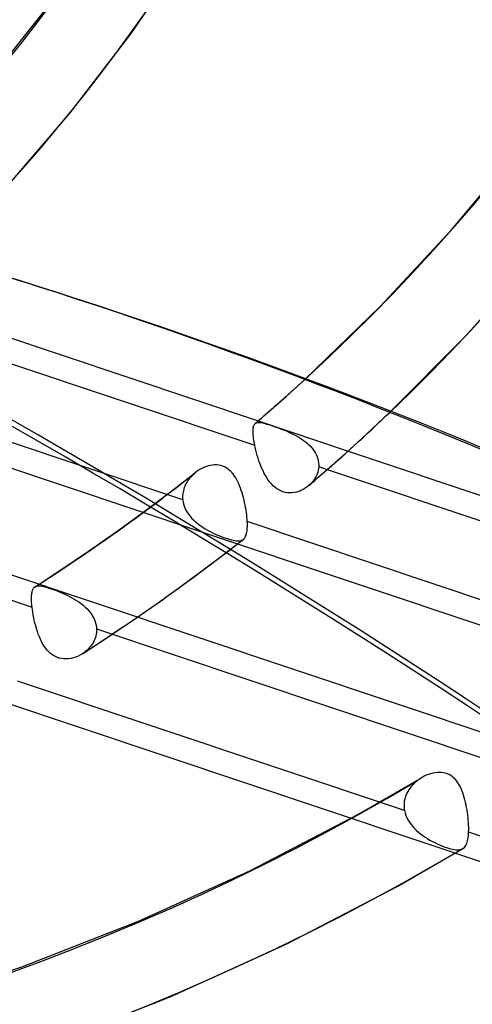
# Model space of a CAD drawing. Header units: millimetres. Extents: x -261 to 249, y -324 to 318.
# Tile 55 of 89: x 72 to 85, y -76 to -48. Entities that reach past the tile are written whole.
import ezdxf

# ---------------------------------------------------------------- set-up
doc = ezdxf.new("R2010")
doc.units = ezdxf.units.MM
doc.layers.add('MAIN-1', color=7, linetype='Continuous')
doc.layers.add('MAIN-2', color=7, linetype='Continuous')

msp = doc.modelspace()

# ---------------------------------------------------------------- linework, layer by layer
at = {"layer": 'MAIN-1'}
for p, q in [((68.679, -56.185), (78.672, -59.528)), ((68.116, -56.699), (78.577, -60.198)), ((79.585, -58.725), (79.772, -58.556)), ((79.772, -58.556), (79.958, -58.387)), ((79.398, -58.893), (79.585, -58.725)), ((79.021, -59.226), (79.209, -59.06)), ((79.209, -59.06), (79.398, -58.893)), ((78.792, -59.425), (78.832, -59.39)), ((78.831, -59.391), (79.021, -59.226)), ((81.974, -59.599), (82.299, -59.291)), ((78.546, -59.677), (78.552, -59.657)), ((78.552, -59.657), (78.56, -59.639)), ((78.56, -59.639), (78.569, -59.623)), ((78.569, -59.623), (78.579, -59.609)), ((78.579, -59.609), (78.591, -59.597)), ((78.591, -59.597), (78.591, -59.597)), ((78.591, -59.597), (78.591, -59.597)), ((78.591, -59.597), (78.591, -59.597)), ((78.591, -59.597), (78.591, -59.597)), ((78.591, -59.597), (78.592, -59.597)), ((78.592, -59.596), (78.632, -59.562)), ((78.592, -59.597), (78.592, -59.597)), ((78.632, -59.562), (78.672, -59.528)), ((78.672, -59.528), (78.712, -59.493)), ((78.712, -59.493), (78.752, -59.459)), ((78.752, -59.459), (78.792, -59.425)), ((81.646, -59.904), (81.974, -59.599)), ((78.53, -59.814), (78.531, -59.782)), ((78.531, -59.848), (78.53, -59.814)), ((78.531, -59.782), (78.533, -59.752)), ((78.532, -59.885), (78.531, -59.848)), ((78.535, -59.924), (78.532, -59.885)), ((78.533, -59.752), (78.536, -59.725)), ((78.539, -59.965), (78.535, -59.924)), ((78.536, -59.725), (78.54, -59.7)), ((78.54, -59.7), (78.546, -59.677)), ((81.316, -60.207), (81.646, -59.904)), ((78.545, -60.008), (78.539, -59.965)), ((78.551, -60.054), (78.545, -60.008)), ((78.559, -60.1), (78.551, -60.054)), ((78.567, -60.148), (78.559, -60.1)), ((78.577, -60.198), (78.567, -60.148)), ((78.592, -60.267), (78.577, -60.198)), ((80.983, -60.507), (81.316, -60.207)), ((78.609, -60.337), (78.592, -60.267)), ((78.628, -60.409), (78.609, -60.337)), ((78.648, -60.481), (78.628, -60.409)), ((78.671, -60.553), (78.648, -60.481)), ((81.15, -60.357), (91.118, -63.691)), ((78.695, -60.625), (78.671, -60.553)), ((78.721, -60.697), (78.695, -60.625)), ((78.748, -60.768), (78.721, -60.697)), ((80.648, -60.804), (80.983, -60.507)), ((78.777, -60.838), (78.748, -60.768)), ((78.809, -60.906), (78.777, -60.838)), ((78.842, -60.972), (78.809, -60.906)), ((78.876, -61.036), (78.842, -60.972)), ((80.311, -61.098), (80.648, -60.804)), ((80.577, -60.867), (91.009, -64.356)), ((78.913, -61.098), (78.876, -61.036)), ((78.952, -61.156), (78.913, -61.098)), ((78.993, -61.212), (78.952, -61.156)), ((79.037, -61.264), (78.993, -61.212)), ((79.083, -61.313), (79.037, -61.264)), ((80.068, -61.307), (80.109, -61.273)), ((80.109, -61.273), (80.149, -61.238)), ((80.149, -61.238), (80.19, -61.203)), ((80.19, -61.203), (80.23, -61.169)), ((80.23, -61.169), (80.27, -61.134)), ((80.27, -61.134), (80.31, -61.099)), ((79.132, -61.357), (79.083, -61.313)), ((79.184, -61.396), (79.132, -61.357)), ((79.238, -61.43), (79.184, -61.396)), ((79.294, -61.458), (79.238, -61.43)), ((79.353, -61.48), (79.294, -61.458)), ((79.414, -61.497), (79.353, -61.48)), ((79.476, -61.507), (79.414, -61.497)), ((79.539, -61.511), (79.476, -61.507)), ((79.602, -61.509), (79.539, -61.511)), ((79.665, -61.501), (79.602, -61.509)), ((79.727, -61.487), (79.665, -61.501)), ((79.789, -61.469), (79.727, -61.487)), ((79.849, -61.445), (79.789, -61.469)), ((79.908, -61.417), (79.849, -61.445)), ((79.964, -61.384), (79.908, -61.417)), ((80.018, -61.348), (79.964, -61.384)), ((80.068, -61.307), (80.018, -61.348)), ((80.069, -61.307), (80.068, -61.307)), ((80.069, -61.307), (80.069, -61.307)), ((80.069, -61.307), (80.069, -61.307)), ((80.069, -61.307), (80.069, -61.307)), ((80.069, -61.307), (80.069, -61.307)), ((80.069, -61.307), (80.069, -61.307)), ((77.108, -62.579), (102.425, -71.048)), ((78.072, -62.939), (78.105, -62.913)), ((77.908, -63.066), (77.94, -63.041)), ((77.94, -63.041), (77.973, -63.015)), ((77.973, -63.015), (78.006, -62.99)), ((78.006, -62.99), (78.039, -62.964)), ((78.039, -62.964), (78.072, -62.939)), ((73.837, -65.937), (73.831, -65.941)), ((73.842, -65.934), (73.837, -65.937)), ((73.847, -65.93), (73.842, -65.934)), ((73.853, -65.926), (73.847, -65.93)), ((73.858, -65.923), (73.853, -65.926)), ((73.863, -65.919), (73.858, -65.923))]:
    msp.add_line(p, q, dxfattribs=at)
for centre, major_axis, ratio, start_param, end_param in [((-0.5, -0.433), (159.408, -184.069), 0.75, 0.713724, 3.511855), ((-8.75, -7.578), (-148.606, 171.596), 0.75, -2.427868, -0.857072), ((-50, -43.301), (-148.606, 171.596), 0.75, -3.141592, -0.857072), ((-50, -43.301), (147.952, -170.84), 0.75, 0, 2.284521), ((1.028, -279.702), (71.431, 223.923), 0.807621, 0, 0.119872), ((1.589, -279.881), (71.431, 223.923), 0.807621, 0.001553, 0.119872), ((-46.209, -259.91), (-234.823, -10.099), 0.985418, -2.557401, -2.083814), ((-46.202, -260.08), (234.823, 10.099), 0.985418, 0.584375, 1.057779), ((1.028, -279.702), (71.431, 223.923), 0.807621, -0.42766, 0), ((15.652, 13.555), (63.175, -72.949), 0.75, -0.004319, 0.000053), ((15.652, 13.555), (-64.655, 74.657), 0.75, -3.141526, -3.105266)]:
    msp.add_ellipse(centre, major_axis=major_axis, ratio=ratio, start_param=start_param, end_param=end_param, dxfattribs=at)
at = {"layer": 'MAIN-2'}
for p, q in [((75.172, -48.853), (76.849, -46.398)), ((70.946, -50.549), (73.383, -47.471)), ((73.492, -51.042), (75.172, -48.853)), ((71.747, -53.077), (73.492, -51.042)), ((84.008, -54.253), (85.888, -51.999)), ((82.034, -56.379), (84.008, -54.253)), ((84.368, -57.213), (86.338, -55.015)), ((72.459, -55.779), (73.021, -55.958)), ((79.958, -58.387), (82.034, -56.379)), ((82.299, -59.291), (84.368, -57.213)), ((76.593, -61.705), (65.948, -58.145)), ((65.596, -58.729), (77.108, -62.579)), ((78.592, -59.597), (78.607, -59.586)), ((78.607, -59.586), (78.624, -59.577)), ((78.624, -59.577), (78.643, -59.571)), ((78.643, -59.571), (78.663, -59.568)), ((78.663, -59.568), (78.686, -59.567)), ((78.672, -59.528), (81.15, -60.357)), ((78.686, -59.567), (78.71, -59.568)), ((78.71, -59.568), (78.737, -59.571)), ((78.737, -59.571), (78.766, -59.576)), ((78.766, -59.576), (78.797, -59.583)), ((78.797, -59.583), (78.83, -59.591)), ((78.83, -59.591), (78.867, -59.601)), ((78.867, -59.601), (78.906, -59.613)), ((78.906, -59.613), (78.948, -59.626)), ((78.948, -59.626), (78.993, -59.64)), ((78.993, -59.64), (79.041, -59.656)), ((79.041, -59.656), (79.09, -59.673)), ((79.09, -59.673), (79.142, -59.691)), ((79.142, -59.691), (79.196, -59.71)), ((79.196, -59.71), (79.251, -59.73)), ((79.251, -59.73), (79.308, -59.751)), ((79.308, -59.751), (79.365, -59.773)), ((79.365, -59.773), (79.422, -59.796)), ((79.422, -59.796), (79.48, -59.82)), ((79.48, -59.82), (79.537, -59.845)), ((79.537, -59.845), (79.594, -59.872)), ((79.594, -59.872), (79.651, -59.899)), ((79.651, -59.899), (79.707, -59.929)), ((79.707, -59.929), (79.762, -59.96)), ((60.875, -60.088), (87.773, -69.085)), ((79.762, -59.96), (79.817, -59.992)), ((79.817, -59.992), (79.871, -60.027)), ((79.871, -60.027), (79.923, -60.063)), ((79.923, -60.063), (79.974, -60.101)), ((79.974, -60.101), (80.022, -60.141)), ((80.022, -60.141), (80.068, -60.183)), ((80.068, -60.183), (80.111, -60.226)), ((80.111, -60.226), (80.151, -60.271)), ((80.151, -60.271), (80.188, -60.318)), ((80.188, -60.318), (80.221, -60.366)), ((80.221, -60.366), (80.251, -60.416)), ((80.251, -60.416), (80.277, -60.467)), ((80.277, -60.467), (80.298, -60.519)), ((77.359, -60.755), (77.302, -60.768)), ((77.416, -60.746), (77.359, -60.755)), ((77.472, -60.741), (77.416, -60.746)), ((77.529, -60.742), (77.472, -60.741)), ((77.584, -60.747), (77.529, -60.742)), ((77.639, -60.757), (77.584, -60.747)), ((80.298, -60.519), (80.316, -60.571)), ((80.316, -60.571), (80.329, -60.625)), ((80.329, -60.625), (80.337, -60.679)), ((80.337, -60.679), (80.341, -60.734)), ((80.341, -60.734), (80.34, -60.788)), ((76.256, -61.486), (76.943, -60.952)), ((76.884, -61.002), (76.852, -61.032)), ((76.917, -60.973), (76.884, -61.002)), ((76.92, -60.971), (76.917, -60.973)), ((76.923, -60.968), (76.92, -60.971)), ((76.926, -60.966), (76.923, -60.968)), ((76.928, -60.964), (76.926, -60.966)), ((76.931, -60.961), (76.928, -60.964)), ((76.934, -60.959), (76.931, -60.961)), ((76.982, -60.923), (76.934, -60.959)), ((77.032, -60.889), (76.982, -60.923)), ((77.083, -60.858), (77.032, -60.889)), ((77.136, -60.831), (77.083, -60.858)), ((77.19, -60.806), (77.136, -60.831)), ((77.246, -60.785), (77.19, -60.806)), ((77.302, -60.768), (77.246, -60.785)), ((77.691, -60.772), (77.639, -60.757)), ((77.741, -60.792), (77.691, -60.772)), ((77.788, -60.817), (77.741, -60.792)), ((77.834, -60.846), (77.788, -60.817)), ((77.877, -60.88), (77.834, -60.846)), ((77.917, -60.918), (77.877, -60.88)), ((77.955, -60.959), (77.917, -60.918)), ((77.99, -61.003), (77.955, -60.959)), ((78.024, -61.05), (77.99, -61.003)), ((80.294, -60.996), (80.273, -61.046)), ((80.312, -60.945), (80.294, -60.996)), ((80.326, -60.894), (80.312, -60.945)), ((80.335, -60.841), (80.326, -60.894)), ((80.34, -60.788), (80.335, -60.841)), ((80.34, -60.788), (80.577, -60.867)), ((61.796, -61.098), (72.441, -64.659)), ((76.671, -61.282), (76.652, -61.322)), ((76.691, -61.243), (76.671, -61.282)), ((76.714, -61.205), (76.691, -61.243)), ((76.738, -61.168), (76.714, -61.205)), ((76.765, -61.132), (76.738, -61.168)), ((76.792, -61.097), (76.765, -61.132)), ((76.822, -61.064), (76.792, -61.097)), ((76.852, -61.032), (76.822, -61.064)), ((78.055, -61.1), (78.024, -61.05)), ((78.084, -61.151), (78.055, -61.1)), ((78.111, -61.205), (78.084, -61.151)), ((78.138, -61.262), (78.111, -61.205)), ((78.162, -61.32), (78.138, -61.262)), ((80.112, -61.267), (80.071, -61.305)), ((80.15, -61.227), (80.112, -61.267)), ((80.186, -61.185), (80.15, -61.227)), ((80.218, -61.14), (80.186, -61.185)), ((80.247, -61.094), (80.218, -61.14)), ((80.273, -61.046), (80.247, -61.094)), ((75.56, -62.008), (76.256, -61.486)), ((76.594, -61.531), (76.59, -61.575)), ((76.601, -61.488), (76.594, -61.531)), ((76.61, -61.446), (76.601, -61.488)), ((76.622, -61.404), (76.61, -61.446)), ((76.636, -61.362), (76.622, -61.404)), ((76.652, -61.322), (76.636, -61.362)), ((78.186, -61.381), (78.162, -61.32)), ((78.208, -61.444), (78.186, -61.381)), ((78.229, -61.508), (78.208, -61.444)), ((78.248, -61.574), (78.229, -61.508)), ((80.07, -61.306), (80.069, -61.307)), ((80.071, -61.306), (80.07, -61.306)), ((80.07, -61.306), (80.07, -61.306)), ((80.07, -61.306), (80.07, -61.306)), ((80.071, -61.305), (80.071, -61.305)), ((80.071, -61.305), (80.071, -61.306)), ((76.59, -61.575), (76.588, -61.618)), ((76.588, -61.618), (76.589, -61.662)), ((76.589, -61.662), (76.593, -61.705)), ((76.593, -61.705), (76.604, -61.773)), ((76.604, -61.773), (76.621, -61.841)), ((78.267, -61.641), (78.248, -61.574)), ((78.284, -61.709), (78.267, -61.641)), ((78.299, -61.777), (78.284, -61.709)), ((78.313, -61.845), (78.299, -61.777)), ((74.786, -62.568), (75.56, -62.008)), ((76.621, -61.841), (76.644, -61.908)), ((76.644, -61.908), (76.674, -61.972)), ((76.674, -61.972), (76.709, -62.035)), ((76.709, -62.035), (76.749, -62.096)), ((76.749, -62.096), (76.794, -62.155)), ((78.326, -61.913), (78.313, -61.845)), ((78.338, -61.981), (78.326, -61.913)), ((78.348, -62.048), (78.338, -61.981)), ((78.356, -62.114), (78.348, -62.048)), ((76.794, -62.155), (76.844, -62.212)), ((76.844, -62.212), (76.897, -62.266)), ((76.897, -62.266), (76.954, -62.318)), ((76.954, -62.318), (77.015, -62.367)), ((77.015, -62.367), (77.077, -62.413)), ((78.363, -62.178), (78.356, -62.114)), ((78.368, -62.24), (78.363, -62.178)), ((78.372, -62.301), (78.368, -62.24)), ((78.374, -62.348), (78.372, -62.301)), ((89.016, -65.861), (78.372, -62.301)), ((78.374, -62.394), (78.374, -62.348)), ((73.999, -63.119), (74.786, -62.568)), ((77.077, -62.413), (77.143, -62.458)), ((77.143, -62.458), (77.21, -62.499)), ((77.21, -62.499), (77.278, -62.539)), ((77.278, -62.539), (77.348, -62.576)), ((77.348, -62.576), (77.418, -62.611)), ((77.418, -62.611), (77.489, -62.644)), ((77.489, -62.644), (77.559, -62.674)), ((78.337, -62.678), (78.346, -62.651)), ((78.346, -62.651), (78.353, -62.621)), ((78.353, -62.621), (78.36, -62.589)), ((78.36, -62.589), (78.365, -62.554)), ((78.365, -62.554), (78.369, -62.517)), ((78.369, -62.517), (78.372, -62.478)), ((78.372, -62.478), (78.374, -62.437)), ((78.374, -62.437), (78.374, -62.394)), ((77.559, -62.674), (77.627, -62.702)), ((77.627, -62.702), (77.694, -62.728)), ((77.694, -62.728), (77.758, -62.751)), ((77.758, -62.751), (77.82, -62.771)), ((77.82, -62.771), (77.879, -62.789)), ((77.879, -62.789), (77.934, -62.804)), ((77.934, -62.804), (77.985, -62.816)), ((77.985, -62.816), (78.032, -62.825)), ((78.032, -62.825), (78.076, -62.83)), ((78.076, -62.83), (78.116, -62.832)), ((78.105, -62.913), (78.131, -62.892)), ((78.116, -62.832), (78.153, -62.831)), ((78.131, -62.892), (78.158, -62.872)), ((78.153, -62.831), (78.186, -62.825)), ((78.158, -62.872), (78.184, -62.851)), ((78.184, -62.851), (78.21, -62.831)), ((78.186, -62.825), (78.216, -62.816)), ((78.21, -62.831), (78.236, -62.81)), ((78.216, -62.816), (78.243, -62.803)), ((78.236, -62.81), (78.263, -62.79)), ((78.243, -62.803), (78.267, -62.786)), ((78.267, -62.786), (78.268, -62.785)), ((78.268, -62.785), (78.269, -62.784)), ((78.269, -62.784), (78.27, -62.783)), ((78.27, -62.783), (78.271, -62.782)), ((78.271, -62.782), (78.272, -62.781)), ((78.272, -62.781), (78.273, -62.78)), ((78.273, -62.78), (78.289, -62.765)), ((78.289, -62.765), (78.303, -62.746)), ((78.303, -62.746), (78.315, -62.726)), ((78.315, -62.726), (78.327, -62.704)), ((78.327, -62.704), (78.337, -62.678)), ((59.368, -63.159), (96.197, -75.478)), ((73.266, -63.612), (73.999, -63.119)), ((77.271, -63.551), (77.908, -63.066)), ((72.525, -64.094), (73.266, -63.612)), ((76.618, -64.034), (77.271, -63.551)), ((72.432, -64.298), (72.436, -64.271)), ((72.436, -64.271), (72.44, -64.246)), ((72.44, -64.246), (72.446, -64.222)), ((72.446, -64.222), (72.452, -64.201)), ((72.452, -64.201), (72.459, -64.181)), ((72.459, -64.181), (72.467, -64.163)), ((72.467, -64.163), (72.475, -64.146)), ((72.475, -64.146), (72.485, -64.131)), ((72.485, -64.131), (72.496, -64.118)), ((72.496, -64.118), (72.499, -64.115)), ((72.499, -64.115), (72.502, -64.112)), ((72.502, -64.112), (72.505, -64.109)), ((72.505, -64.109), (72.508, -64.106)), ((72.508, -64.106), (72.512, -64.103)), ((72.512, -64.103), (72.515, -64.1)), ((72.515, -64.1), (72.536, -64.087)), ((72.536, -64.087), (72.559, -64.078)), ((72.559, -64.078), (72.585, -64.072)), ((72.585, -64.072), (72.614, -64.069)), ((72.614, -64.069), (72.645, -64.07)), ((72.645, -64.07), (72.68, -64.074)), ((72.68, -64.074), (72.718, -64.08)), ((72.718, -64.08), (72.759, -64.089)), ((72.759, -64.089), (72.804, -64.101)), ((72.804, -64.101), (72.854, -64.115)), ((72.854, -64.115), (72.907, -64.132)), ((72.907, -64.132), (72.964, -64.15)), ((72.964, -64.15), (73.023, -64.171)), ((73.023, -64.171), (73.084, -64.194)), ((73.084, -64.194), (73.148, -64.218)), ((73.148, -64.218), (73.213, -64.244)), ((73.213, -64.244), (73.279, -64.272)), ((73.279, -64.272), (73.345, -64.301)), ((75.887, -64.558), (76.618, -64.034)), ((72.426, -64.389), (72.428, -64.357)), ((72.426, -64.423), (72.426, -64.389)), ((72.427, -64.459), (72.426, -64.423)), ((72.428, -64.496), (72.427, -64.459)), ((72.428, -64.357), (72.43, -64.327)), ((72.43, -64.535), (72.428, -64.496)), ((72.43, -64.327), (72.432, -64.298)), ((72.433, -64.575), (72.43, -64.535)), ((73.345, -64.301), (73.411, -64.332)), ((73.411, -64.332), (73.477, -64.365)), ((73.477, -64.365), (73.541, -64.399)), ((73.541, -64.399), (73.605, -64.436)), ((73.605, -64.436), (73.669, -64.475)), ((73.669, -64.475), (73.731, -64.516)), ((73.731, -64.516), (73.791, -64.56)), ((72.436, -64.616), (72.433, -64.575)), ((72.441, -64.659), (72.436, -64.616)), ((72.449, -64.728), (72.441, -64.659)), ((72.46, -64.8), (72.449, -64.728)), ((72.473, -64.874), (72.46, -64.8)), ((73.791, -64.56), (73.85, -64.607)), ((73.85, -64.607), (73.906, -64.656)), ((73.906, -64.656), (73.958, -64.707)), ((73.958, -64.707), (74.007, -64.76)), ((74.007, -64.76), (74.052, -64.816)), ((74.052, -64.816), (74.092, -64.874)), ((75.183, -65.046), (75.887, -64.558)), ((72.487, -64.949), (72.473, -64.874)), ((72.504, -65.025), (72.487, -64.949)), ((72.522, -65.101), (72.504, -65.025)), ((74.092, -64.874), (74.128, -64.934)), ((74.128, -64.934), (74.158, -64.996)), ((74.158, -64.996), (74.183, -65.059)), ((74.183, -65.059), (74.201, -65.123)), ((74.511, -65.498), (75.183, -65.046)), ((72.542, -65.177), (72.522, -65.101)), ((72.564, -65.253), (72.542, -65.177)), ((72.588, -65.328), (72.564, -65.253)), ((72.614, -65.401), (72.588, -65.328)), ((74.201, -65.123), (74.214, -65.188)), ((74.218, -65.35), (74.212, -65.398)), ((74.214, -65.188), (74.22, -65.254)), ((74.221, -65.302), (74.218, -65.35)), ((74.22, -65.254), (74.221, -65.302)), ((74.22, -65.254), (84.864, -68.814)), ((72.642, -65.473), (72.614, -65.401)), ((72.673, -65.543), (72.642, -65.473)), ((72.705, -65.61), (72.673, -65.543)), ((72.74, -65.674), (72.705, -65.61)), ((73.831, -65.941), (74.511, -65.498)), ((74.132, -65.624), (74.108, -65.666)), ((74.154, -65.58), (74.132, -65.624)), ((74.173, -65.536), (74.154, -65.58)), ((74.189, -65.491), (74.173, -65.536)), ((74.202, -65.445), (74.189, -65.491)), ((74.212, -65.398), (74.202, -65.445)), ((72.778, -65.735), (72.74, -65.674)), ((72.819, -65.793), (72.778, -65.735)), ((72.862, -65.846), (72.819, -65.793)), ((72.909, -65.896), (72.862, -65.846)), ((72.959, -65.94), (72.909, -65.896)), ((73.88, -65.907), (73.872, -65.913)), ((73.888, -65.901), (73.88, -65.907)), ((73.896, -65.895), (73.888, -65.901)), ((73.903, -65.889), (73.896, -65.895)), ((73.911, -65.883), (73.903, -65.889)), ((73.949, -65.851), (73.911, -65.883)), ((73.985, -65.818), (73.949, -65.851)), ((74.019, -65.782), (73.985, -65.818)), ((74.051, -65.745), (74.019, -65.782)), ((74.081, -65.706), (74.051, -65.745)), ((74.108, -65.666), (74.081, -65.706)), ((73.012, -65.979), (72.959, -65.94)), ((73.068, -66.012), (73.012, -65.979)), ((73.126, -66.04), (73.068, -66.012)), ((73.188, -66.061), (73.126, -66.04)), ((73.252, -66.075), (73.188, -66.061)), ((73.317, -66.083), (73.252, -66.075)), ((73.383, -66.085), (73.317, -66.083)), ((73.449, -66.08), (73.383, -66.085)), ((73.516, -66.07), (73.449, -66.08)), ((73.582, -66.054), (73.516, -66.07)), ((73.647, -66.033), (73.582, -66.054)), ((73.71, -66.007), (73.647, -66.033)), ((73.772, -65.976), (73.71, -66.007)), ((73.831, -65.941), (73.772, -65.976)), ((73.872, -65.913), (73.863, -65.919)), ((82.705, -70.263), (72.037, -66.695)), ((81.42, -70.368), (83.171, -69.359)), ((83.064, -69.432), (83.024, -69.464)), ((83.075, -69.423), (83.064, -69.432)), ((83.087, -69.414), (83.075, -69.423)), ((83.099, -69.406), (83.087, -69.414)), ((83.111, -69.398), (83.099, -69.406)), ((83.123, -69.389), (83.111, -69.398)), ((83.135, -69.381), (83.123, -69.389)), ((83.191, -69.347), (83.135, -69.381)), ((83.247, -69.317), (83.191, -69.347)), ((83.306, -69.29), (83.247, -69.317)), ((83.364, -69.267), (83.306, -69.29)), ((83.423, -69.247), (83.364, -69.267)), ((83.483, -69.232), (83.423, -69.247)), ((83.542, -69.221), (83.483, -69.232)), ((83.601, -69.214), (83.542, -69.221)), ((83.66, -69.211), (83.601, -69.214)), ((83.718, -69.213), (83.66, -69.211)), ((83.775, -69.221), (83.718, -69.213)), ((83.83, -69.233), (83.775, -69.221)), ((83.883, -69.25), (83.83, -69.233)), ((83.933, -69.272), (83.883, -69.25)), ((83.98, -69.3), (83.933, -69.272)), ((84.025, -69.332), (83.98, -69.3)), ((84.068, -69.368), (84.025, -69.332)), ((84.107, -69.408), (84.068, -69.368)), ((84.143, -69.452), (84.107, -69.408)), ((82.822, -69.691), (82.796, -69.734)), ((82.85, -69.649), (82.822, -69.691)), ((82.881, -69.609), (82.85, -69.649)), ((82.914, -69.57), (82.881, -69.609)), ((82.949, -69.533), (82.914, -69.57)), ((82.985, -69.498), (82.949, -69.533)), ((83.024, -69.464), (82.985, -69.498)), ((84.176, -69.498), (84.143, -69.452)), ((84.207, -69.548), (84.176, -69.498)), ((84.236, -69.6), (84.207, -69.548)), ((84.262, -69.655), (84.236, -69.6)), ((84.287, -69.713), (84.262, -69.655)), ((82.708, -69.966), (82.699, -70.015)), ((82.719, -69.918), (82.708, -69.966)), ((82.734, -69.87), (82.719, -69.918)), ((82.752, -69.824), (82.734, -69.87)), ((82.773, -69.779), (82.752, -69.824)), ((82.796, -69.734), (82.773, -69.779)), ((84.31, -69.773), (84.287, -69.713)), ((84.332, -69.836), (84.31, -69.773)), ((84.352, -69.901), (84.332, -69.836)), ((84.37, -69.968), (84.352, -69.901)), ((84.387, -70.037), (84.37, -69.968)), ((82.694, -70.064), (82.691, -70.114)), ((82.691, -70.114), (82.693, -70.164)), ((82.693, -70.164), (82.697, -70.214)), ((82.699, -70.015), (82.694, -70.064)), ((82.697, -70.214), (82.705, -70.263)), ((84.403, -70.106), (84.387, -70.037)), ((84.417, -70.177), (84.403, -70.106)), ((84.429, -70.247), (84.417, -70.177)), ((84.44, -70.319), (84.429, -70.247)), ((78.458, -71.908), (81.42, -70.368)), ((82.705, -70.263), (82.721, -70.33)), ((82.721, -70.33), (82.744, -70.396)), ((82.744, -70.396), (82.771, -70.461)), ((82.771, -70.461), (82.804, -70.524)), ((84.449, -70.39), (84.44, -70.319)), ((84.457, -70.461), (84.449, -70.39)), ((84.463, -70.53), (84.457, -70.461)), ((82.804, -70.524), (82.842, -70.585)), ((82.842, -70.585), (82.884, -70.644)), ((82.884, -70.644), (82.93, -70.701)), ((82.93, -70.701), (82.981, -70.756)), ((82.981, -70.756), (83.034, -70.808)), ((84.468, -70.599), (84.463, -70.53)), ((84.472, -70.665), (84.468, -70.599)), ((84.473, -70.731), (84.472, -70.665)), ((84.473, -70.794), (84.473, -70.731)), ((83.034, -70.808), (83.091, -70.858)), ((83.091, -70.858), (83.15, -70.906)), ((83.15, -70.906), (83.211, -70.951)), ((83.211, -70.951), (83.274, -70.994)), ((83.274, -70.994), (83.339, -71.035)), ((83.339, -71.035), (83.405, -71.073)), ((84.442, -71.094), (84.451, -71.052)), ((84.451, -71.052), (84.459, -71.007)), ((84.459, -71.007), (84.465, -70.959)), ((84.465, -70.959), (84.469, -70.908)), ((84.469, -70.908), (84.472, -70.854)), ((84.472, -70.854), (84.473, -70.794)), ((95.135, -74.421), (84.472, -70.854)), ((82.517, -72.344), (84.311, -71.31)), ((83.405, -71.073), (83.472, -71.109)), ((83.472, -71.109), (83.539, -71.143)), ((83.539, -71.143), (83.606, -71.175)), ((83.606, -71.175), (83.672, -71.205)), ((83.672, -71.205), (83.737, -71.232)), ((83.737, -71.232), (83.8, -71.256)), ((83.8, -71.256), (83.861, -71.277)), ((83.861, -71.277), (83.92, -71.296)), ((83.92, -71.296), (83.976, -71.312)), ((83.976, -71.312), (84.028, -71.325)), ((84.028, -71.325), (84.077, -71.335)), ((84.238, -71.338), (84.27, -71.329)), ((84.27, -71.329), (84.299, -71.317)), ((84.299, -71.317), (84.326, -71.301)), ((84.326, -71.301), (84.331, -71.297)), ((84.331, -71.297), (84.336, -71.293)), ((84.336, -71.293), (84.341, -71.289)), ((84.341, -71.289), (84.346, -71.284)), ((84.346, -71.284), (84.351, -71.28)), ((84.351, -71.28), (84.355, -71.275)), ((84.355, -71.275), (84.374, -71.253)), ((84.374, -71.253), (84.391, -71.228)), ((84.391, -71.228), (84.406, -71.199)), ((84.406, -71.199), (84.42, -71.167)), ((84.42, -71.167), (84.432, -71.132)), ((84.432, -71.132), (84.442, -71.094)), ((84.077, -71.335), (84.122, -71.341)), ((84.122, -71.341), (84.164, -71.343)), ((84.164, -71.343), (84.203, -71.342)), ((84.203, -71.342), (84.238, -71.338)), ((75.372, -73.309), (78.458, -71.908)), ((79.447, -73.94), (82.517, -72.344)), ((72.161, -74.565), (75.372, -73.309)), ((76.251, -75.391), (79.447, -73.94)), ((68.822, -75.671), (72.161, -74.565)), ((72.928, -76.69), (76.251, -75.391))]:
    msp.add_line(p, q, dxfattribs=at)
for centre, major_axis, ratio, start_param, end_param in [((0, 0), (-158.754, 183.313), 0.75, -2.427868, 0.713724), ((-8.25, -7.145), (-147.952, 170.84), 0.75, -2.427868, -0.857072), ((0, 0), (-158.754, 183.313), 0.75, 0.713724, 3.855317), ((-0.5, -0.433), (159.408, -184.069), 0.75, -2.427868, -0.370263), ((15.652, 13.555), (63.175, -72.949), 0.75, 0.000066, 0.713724), ((15.652, 13.555), (-64.655, 74.657), 0.75, -3.105266, -2.427868), ((9.734, 8.43), (53.263, -61.502), 0.75, 0.009026, 0.713724), ((9.229, 7.992), (-53.263, 61.502), 0.75, -3.131837, -2.427868), ((10.152, 8.792), (55.778, -64.407), 0.75, 0.007986, 0.713724), ((10.152, 8.792), (-57.257, 66.115), 0.75, -3.089603, -2.427868), ((26.652, 23.082), (77.971, -90.033), 0.75, -1.587755, -0.126389), ((21.152, 18.319), (70.573, -81.491), 0.75, -1.58209, -0.132054), ((21.152, 18.319), (-72.052, 83.199), 0.75, 1.559592, 3.00945), ((26.652, 23.082), (-79.45, 91.741), 0.75, 1.555018, 3.014024), ((26.652, 23.082), (89.511, -103.358), 0.75, -1.592863, -0.121281), ((26.652, 23.082), (-90.99, 105.067), 0.75, 1.547922, 3.021119), ((26.652, 23.082), (101.051, -116.684), 0.75, -1.598532, -0.115612), ((26.652, 23.082), (-102.531, 118.392), 0.75, 1.542426, 3.026615), ((1.589, -279.881), (71.431, 223.923), 0.807621, 0, 0.001553), ((1.589, -279.881), (71.431, 223.923), 0.807621, -0.42766, 0), ((26.652, 23.082), (-114.071, 131.718), 0.75, 1.538043, 3.030999), ((15.652, 13.555), (63.175, -72.949), 0.75, -0.109092, -0.034255), ((15.652, 13.555), (-64.655, 74.657), 0.75, 3.137384, 3.141646), ((15.652, 13.555), (-64.655, 74.657), 0.75, 3.033847, 3.10599), ((26.652, 23.082), (-125.611, 145.043), 0.75, 1.534466, 3.034576), ((26.652, 23.082), (-137.151, 158.369), 0.75, 1.531491, 3.037551)]:
    msp.add_ellipse(centre, major_axis=major_axis, ratio=ratio, start_param=start_param, end_param=end_param, dxfattribs=at)

doc.saveas('drawing.dxf')
